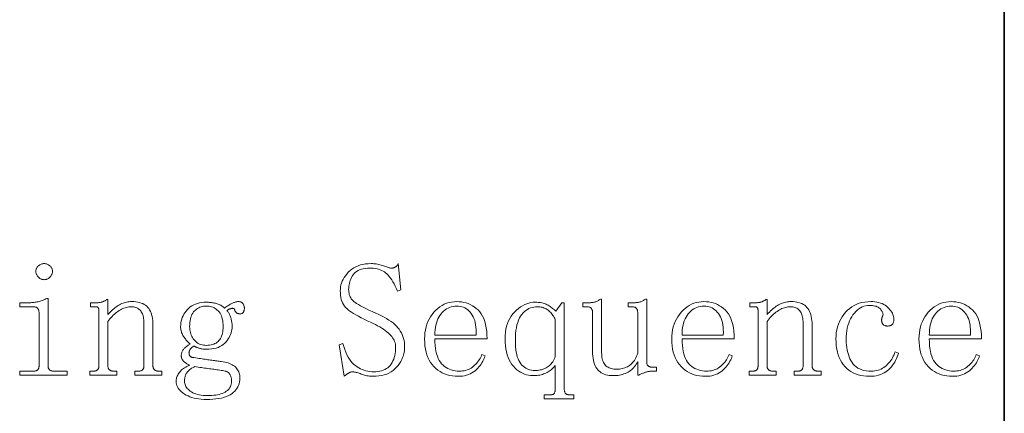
# Model space of a CAD drawing. Extents: x 1 to 297, y 1 to 210.
# Tile 165 of 171: x 270 to 297, y 82 to 92. Entities that reach past the tile are written whole.
import ezdxf

# ---------------------------------------------------------------- set-up
doc = ezdxf.new("R2010")
doc.units = 0

msp = doc.modelspace()

# ---------------------------------------------------------------- linework, layer by layer
at = {"color": 7, "lineweight": 35}
msp.add_line((296.685, 1.354), (296.685, 209.532), dxfattribs=at)
at = {"color": 7, "lineweight": 13}
for points in [[(271.116, 85.605), (271.133, 85.604), (271.15, 85.602), (271.166, 85.599), (271.182, 85.595), (271.198, 85.59), (271.213, 85.583), (271.228, 85.575), (271.242, 85.566), (271.257, 85.556), (271.27, 85.545), (271.283, 85.533), (271.295, 85.52), (271.305, 85.506), (271.314, 85.493), (271.322, 85.478), (271.328, 85.464), (271.333, 85.448), (271.336, 85.432), (271.338, 85.416), (271.339, 85.399), (271.338, 85.382), (271.336, 85.365), (271.333, 85.349), (271.328, 85.333), (271.322, 85.318), (271.314, 85.302), (271.305, 85.287), (271.295, 85.273), (271.283, 85.259), (271.27, 85.245), (271.257, 85.232), (271.242, 85.22), (271.228, 85.21), (271.213, 85.201), (271.198, 85.193), (271.182, 85.187), (271.166, 85.182), (271.15, 85.179), (271.133, 85.177), (271.116, 85.176), (271.099, 85.177), (271.083, 85.179), (271.066, 85.182), (271.05, 85.187), (271.035, 85.193), (271.019, 85.201), (271.005, 85.21), (270.99, 85.22), (270.976, 85.232), (270.962, 85.245), (270.949, 85.259), (270.937, 85.273), (270.927, 85.287), (270.918, 85.302), (270.91, 85.318), (270.904, 85.333), (270.899, 85.349), (270.896, 85.365), (270.894, 85.382), (270.893, 85.399), (270.894, 85.416), (270.896, 85.432), (270.899, 85.448), (270.904, 85.464), (270.91, 85.478), (270.918, 85.493), (270.927, 85.506), (270.937, 85.52), (270.949, 85.533), (270.962, 85.545), (270.976, 85.556), (270.99, 85.566), (271.005, 85.575), (271.019, 85.583), (271.035, 85.59), (271.05, 85.595), (271.066, 85.599), (271.083, 85.602), (271.099, 85.604)], [(279.808, 84.045), (279.718, 84.085), (279.634, 84.125), (279.556, 84.164), (279.484, 84.201), (279.418, 84.238), (279.357, 84.273), (279.302, 84.308), (279.253, 84.341), (279.21, 84.373), (279.173, 84.405), (279.141, 84.437), (279.112, 84.473), (279.086, 84.513), (279.064, 84.556), (279.045, 84.602), (279.029, 84.652), (279.017, 84.705), (279.009, 84.761), (279.004, 84.821), (279.002, 84.885), (279.004, 84.936), (279.01, 84.987), (279.021, 85.037), (279.036, 85.086), (279.055, 85.135), (279.079, 85.184), (279.107, 85.232), (279.139, 85.28), (279.175, 85.327), (279.216, 85.373), (279.261, 85.417), (279.309, 85.457), (279.361, 85.491), (279.416, 85.521), (279.475, 85.547), (279.538, 85.568), (279.604, 85.584), (279.674, 85.596), (279.748, 85.602), (279.825, 85.605), (279.859, 85.604), (279.893, 85.602), (279.926, 85.599), (279.959, 85.595), (279.992, 85.59), (280.024, 85.583), (280.056, 85.575), (280.088, 85.566), (280.119, 85.556), (280.15, 85.545), (280.18, 85.533), (280.209, 85.523), (280.235, 85.514), (280.26, 85.506), (280.283, 85.5), (280.305, 85.494), (280.324, 85.49), (280.342, 85.487), (280.359, 85.485), (280.373, 85.485), (280.383, 85.485), (280.393, 85.486), (280.403, 85.487), (280.413, 85.489), (280.423, 85.491), (280.432, 85.494), (280.441, 85.497), (280.45, 85.501), (280.459, 85.506), (280.468, 85.51), (280.476, 85.516), (280.484, 85.522), (280.492, 85.53), (280.5, 85.538), (280.508, 85.547), (280.516, 85.557), (280.523, 85.567), (280.531, 85.579), (280.538, 85.591), (280.545, 85.605), (280.613, 84.902), (280.528, 84.868), (280.497, 84.937), (280.465, 85.002), (280.434, 85.063), (280.403, 85.119), (280.371, 85.17), (280.339, 85.216), (280.307, 85.258), (280.275, 85.296), (280.243, 85.328), (280.21, 85.356), (280.177, 85.381), (280.141, 85.402), (280.104, 85.422), (280.065, 85.438), (280.024, 85.453), (279.981, 85.464), (279.936, 85.473), (279.889, 85.48), (279.841, 85.483), (279.79, 85.485), (279.727, 85.483), (279.668, 85.478), (279.613, 85.469), (279.563, 85.456), (279.516, 85.44), (279.474, 85.42), (279.435, 85.397), (279.401, 85.37), (279.371, 85.339), (279.345, 85.305), (279.322, 85.269), (279.301, 85.232), (279.283, 85.194), (279.268, 85.157), (279.255, 85.118), (279.244, 85.079), (279.235, 85.04), (279.229, 85), (279.226, 84.96), (279.225, 84.919), (279.226, 84.882), (279.229, 84.847), (279.235, 84.813), (279.243, 84.781), (279.253, 84.75), (279.265, 84.721), (279.279, 84.693), (279.296, 84.667), (279.315, 84.642), (279.336, 84.619), (279.362, 84.596), (279.396, 84.57), (279.438, 84.542), (279.487, 84.512), (279.544, 84.48), (279.609, 84.445), (279.681, 84.408), (279.761, 84.369), (279.849, 84.328), (279.945, 84.285), (280.025, 84.25), (280.1, 84.214), (280.171, 84.178), (280.237, 84.141), (280.298, 84.103), (280.355, 84.064), (280.407, 84.024), (280.455, 83.983), (280.498, 83.941), (280.536, 83.899), (280.57, 83.855), (280.601, 83.81), (280.628, 83.764), (280.651, 83.715), (280.671, 83.665), (280.687, 83.614), (280.7, 83.561), (280.709, 83.507), (280.714, 83.451), (280.716, 83.393), (280.714, 83.332), (280.708, 83.273), (280.697, 83.214), (280.682, 83.157), (280.663, 83.102), (280.639, 83.048), (280.611, 82.995), (280.579, 82.944), (280.543, 82.893), (280.502, 82.845), (280.457, 82.799), (280.408, 82.758), (280.356, 82.722), (280.299, 82.691), (280.238, 82.665), (280.174, 82.643), (280.105, 82.626), (280.033, 82.614), (279.956, 82.607), (279.876, 82.605), (279.842, 82.605), (279.809, 82.607), (279.776, 82.61), (279.743, 82.614), (279.711, 82.62), (279.68, 82.626), (279.649, 82.634), (279.618, 82.643), (279.588, 82.653), (279.559, 82.665), (279.53, 82.676), (279.503, 82.686), (279.477, 82.695), (279.452, 82.703), (279.428, 82.71), (279.406, 82.715), (279.384, 82.719), (279.364, 82.722), (279.345, 82.724), (279.328, 82.725), (279.317, 82.724), (279.307, 82.723), (279.297, 82.722), (279.286, 82.719), (279.276, 82.716), (279.266, 82.712), (279.256, 82.708), (279.245, 82.703), (279.235, 82.697), (279.225, 82.69), (279.214, 82.683), (279.203, 82.676), (279.192, 82.668), (279.181, 82.66), (279.169, 82.652), (279.157, 82.643), (279.144, 82.634), (279.131, 82.625), (279.118, 82.615), (279.105, 82.605), (278.968, 83.445), (279.07, 83.479), (279.095, 83.396), (279.122, 83.318), (279.151, 83.246), (279.181, 83.179), (279.214, 83.117), (279.248, 83.06), (279.285, 83.009), (279.323, 82.963), (279.363, 82.923), (279.405, 82.888), (279.448, 82.857), (279.493, 82.829), (279.539, 82.805), (279.586, 82.783), (279.634, 82.765), (279.683, 82.751), (279.734, 82.739), (279.786, 82.731), (279.839, 82.726), (279.893, 82.725), (279.95, 82.726), (280.004, 82.732), (280.055, 82.74), (280.103, 82.752), (280.148, 82.768), (280.191, 82.786), (280.23, 82.809), (280.266, 82.834), (280.3, 82.864), (280.33, 82.896), (280.358, 82.932), (280.383, 82.971), (280.405, 83.013), (280.424, 83.058), (280.44, 83.106), (280.453, 83.157), (280.463, 83.212), (280.47, 83.269), (280.475, 83.33), (280.476, 83.393), (280.474, 83.428), (280.47, 83.462), (280.461, 83.495), (280.45, 83.529), (280.435, 83.563), (280.417, 83.596), (280.396, 83.629), (280.372, 83.662), (280.344, 83.695), (280.313, 83.728), (280.279, 83.76), (280.241, 83.792), (280.199, 83.825), (280.154, 83.857), (280.105, 83.888), (280.053, 83.92), (279.997, 83.951), (279.938, 83.983), (279.874, 84.014)], [(270.979, 84.302), (270.979, 84.315), (270.978, 84.328), (270.976, 84.341), (270.973, 84.353), (270.97, 84.364), (270.967, 84.375), (270.962, 84.385), (270.957, 84.395), (270.951, 84.405), (270.945, 84.413), (270.937, 84.421), (270.929, 84.429), (270.919, 84.435), (270.909, 84.441), (270.898, 84.445), (270.885, 84.449), (270.871, 84.452), (270.857, 84.454), (270.841, 84.456), (270.825, 84.456), (270.465, 84.456), (270.465, 84.559), (270.636, 84.559), (270.667, 84.559), (270.697, 84.56), (270.727, 84.561), (270.757, 84.563), (270.786, 84.565), (270.815, 84.568), (270.844, 84.572), (270.872, 84.576), (270.9, 84.58), (270.928, 84.585), (270.955, 84.59), (270.982, 84.597), (271.008, 84.604), (271.035, 84.612), (271.06, 84.621), (271.086, 84.631), (271.111, 84.642), (271.136, 84.653), (271.161, 84.666), (271.185, 84.679), (271.219, 84.679), (271.219, 82.879), (271.219, 82.866), (271.221, 82.853), (271.223, 82.841), (271.226, 82.83), (271.23, 82.819), (271.234, 82.809), (271.24, 82.8), (271.246, 82.791), (271.254, 82.783), (271.262, 82.776), (271.271, 82.77), (271.28, 82.764), (271.29, 82.759), (271.3, 82.754), (271.311, 82.75), (271.323, 82.747), (271.334, 82.745), (271.347, 82.743), (271.36, 82.742), (271.373, 82.742), (271.733, 82.742), (271.733, 82.639), (270.465, 82.639), (270.465, 82.742), (270.825, 82.742), (270.841, 82.742), (270.857, 82.743), (270.871, 82.745), (270.885, 82.747), (270.898, 82.75), (270.909, 82.754), (270.919, 82.759), (270.929, 82.764), (270.937, 82.77), (270.945, 82.776), (270.951, 82.783), (270.957, 82.791), (270.962, 82.8), (270.967, 82.809), (270.97, 82.819), (270.973, 82.83), (270.976, 82.841), (270.978, 82.853), (270.979, 82.866), (270.979, 82.879)], [(272.333, 82.639), (272.333, 82.742), (272.419, 82.742), (272.436, 82.742), (272.451, 82.743), (272.466, 82.745), (272.479, 82.747), (272.492, 82.75), (272.503, 82.754), (272.514, 82.759), (272.523, 82.764), (272.532, 82.77), (272.539, 82.776), (272.546, 82.783), (272.551, 82.791), (272.556, 82.8), (272.561, 82.809), (272.565, 82.819), (272.568, 82.83), (272.57, 82.841), (272.572, 82.853), (272.573, 82.866), (272.573, 82.879), (272.573, 84.353), (272.573, 84.363), (272.573, 84.373), (272.572, 84.382), (272.571, 84.39), (272.569, 84.398), (272.567, 84.406), (272.565, 84.413), (272.562, 84.419), (272.559, 84.425), (272.556, 84.43), (272.552, 84.435), (272.548, 84.44), (272.543, 84.444), (272.537, 84.447), (272.53, 84.45), (272.523, 84.452), (272.515, 84.454), (272.507, 84.455), (272.497, 84.456), (272.488, 84.456), (272.35, 84.456), (272.35, 84.559), (272.47, 84.559), (272.487, 84.559), (272.504, 84.56), (272.521, 84.561), (272.538, 84.562), (272.554, 84.563), (272.57, 84.565), (272.586, 84.567), (272.602, 84.57), (272.618, 84.573), (272.633, 84.576), (272.649, 84.58), (272.664, 84.584), (272.679, 84.59), (272.694, 84.595), (272.708, 84.602), (272.723, 84.609), (272.737, 84.617), (272.751, 84.626), (272.765, 84.635), (272.779, 84.645), (272.813, 84.645), (272.813, 84.25), (272.844, 84.284), (272.875, 84.316), (272.906, 84.346), (272.937, 84.374), (272.968, 84.4), (272.998, 84.425), (273.029, 84.448), (273.06, 84.47), (273.091, 84.49), (273.122, 84.508), (273.153, 84.524), (273.184, 84.538), (273.216, 84.551), (273.248, 84.562), (273.28, 84.572), (273.313, 84.58), (273.346, 84.586), (273.38, 84.59), (273.413, 84.592), (273.448, 84.593), (273.504, 84.592), (273.558, 84.587), (273.609, 84.579), (273.656, 84.569), (273.7, 84.555), (273.742, 84.538), (273.78, 84.518), (273.815, 84.495), (273.847, 84.468), (273.876, 84.439), (273.902, 84.407), (273.925, 84.371), (273.946, 84.333), (273.964, 84.291), (273.979, 84.246), (273.991, 84.198), (274.001, 84.147), (274.008, 84.093), (274.012, 84.036), (274.013, 83.976), (274.013, 82.879), (274.014, 82.866), (274.015, 82.853), (274.017, 82.841), (274.02, 82.83), (274.024, 82.819), (274.029, 82.809), (274.034, 82.8), (274.041, 82.791), (274.048, 82.783), (274.056, 82.776), (274.065, 82.77), (274.074, 82.764), (274.084, 82.759), (274.095, 82.754), (274.105, 82.75), (274.117, 82.747), (274.129, 82.745), (274.141, 82.743), (274.154, 82.742), (274.168, 82.742), (274.253, 82.742), (274.253, 82.639), (273.533, 82.639), (273.533, 82.742), (273.619, 82.742), (273.636, 82.742), (273.651, 82.743), (273.666, 82.745), (273.679, 82.747), (273.692, 82.75), (273.703, 82.754), (273.714, 82.759), (273.723, 82.764), (273.732, 82.77), (273.739, 82.776), (273.745, 82.783), (273.751, 82.791), (273.756, 82.8), (273.761, 82.809), (273.765, 82.819), (273.768, 82.83), (273.77, 82.841), (273.772, 82.853), (273.773, 82.866), (273.773, 82.879), (273.773, 84.028), (273.772, 84.068), (273.77, 84.106), (273.766, 84.143), (273.76, 84.177), (273.752, 84.21), (273.742, 84.241), (273.731, 84.269), (273.718, 84.296), (273.704, 84.322), (273.688, 84.345), (273.67, 84.366), (273.65, 84.385), (273.628, 84.402), (273.605, 84.416), (273.58, 84.428), (273.554, 84.438), (273.526, 84.446), (273.496, 84.452), (273.464, 84.455), (273.43, 84.456), (273.399, 84.455), (273.368, 84.452), (273.337, 84.447), (273.306, 84.44), (273.274, 84.43), (273.242, 84.419), (273.21, 84.406), (273.178, 84.39), (273.146, 84.373), (273.113, 84.353), (273.081, 84.332), (273.049, 84.309), (273.018, 84.284), (272.987, 84.257), (272.957, 84.229), (272.927, 84.199), (272.898, 84.167), (272.869, 84.134), (272.841, 84.099), (272.813, 84.062), (272.813, 82.879), (272.814, 82.866), (272.815, 82.853), (272.817, 82.841), (272.82, 82.83), (272.824, 82.819), (272.829, 82.809), (272.834, 82.8), (272.841, 82.791), (272.848, 82.783), (272.856, 82.776), (272.865, 82.77), (272.874, 82.764), (272.884, 82.759), (272.895, 82.754), (272.905, 82.75), (272.917, 82.747), (272.929, 82.745), (272.941, 82.743), (272.954, 82.742), (272.968, 82.742), (273.053, 82.742), (273.053, 82.639)], [(275.83, 82.999), (275.88, 82.991), (275.928, 82.982), (275.972, 82.972), (276.014, 82.959), (276.053, 82.945), (276.09, 82.93), (276.123, 82.913), (276.154, 82.895), (276.182, 82.875), (276.208, 82.853), (276.23, 82.83), (276.251, 82.806), (276.269, 82.78), (276.284, 82.752), (276.298, 82.723), (276.308, 82.692), (276.317, 82.66), (276.323, 82.626), (276.326, 82.59), (276.328, 82.553), (276.325, 82.503), (276.319, 82.455), (276.308, 82.408), (276.293, 82.364), (276.274, 82.322), (276.25, 82.282), (276.223, 82.244), (276.19, 82.208), (276.154, 82.174), (276.113, 82.142), (276.068, 82.113), (276.018, 82.086), (275.962, 82.063), (275.902, 82.043), (275.837, 82.026), (275.767, 82.012), (275.691, 82.002), (275.611, 81.994), (275.526, 81.989), (275.436, 81.988), (275.365, 81.989), (275.298, 81.993), (275.232, 82.001), (275.17, 82.011), (275.11, 82.024), (275.053, 82.04), (274.999, 82.059), (274.948, 82.081), (274.899, 82.106), (274.853, 82.133), (274.811, 82.163), (274.773, 82.193), (274.74, 82.225), (274.711, 82.257), (274.686, 82.29), (274.666, 82.324), (274.65, 82.358), (274.639, 82.394), (274.633, 82.43), (274.63, 82.468), (274.631, 82.492), (274.634, 82.516), (274.638, 82.54), (274.644, 82.564), (274.652, 82.588), (274.661, 82.612), (274.672, 82.636), (274.685, 82.66), (274.7, 82.684), (274.716, 82.708), (274.734, 82.731), (274.755, 82.754), (274.777, 82.775), (274.801, 82.795), (274.828, 82.815), (274.856, 82.833), (274.887, 82.85), (274.919, 82.867), (274.954, 82.882), (274.99, 82.896), (274.97, 82.907), (274.951, 82.917), (274.933, 82.928), (274.915, 82.939), (274.898, 82.95), (274.882, 82.961), (274.867, 82.972), (274.853, 82.984), (274.84, 82.996), (274.828, 83.008), (274.816, 83.02), (274.806, 83.033), (274.797, 83.046), (274.789, 83.06), (274.783, 83.074), (274.777, 83.089), (274.773, 83.104), (274.77, 83.12), (274.768, 83.136), (274.768, 83.153), (274.768, 83.174), (274.77, 83.193), (274.774, 83.213), (274.779, 83.231), (274.785, 83.25), (274.792, 83.268), (274.801, 83.285), (274.811, 83.301), (274.823, 83.318), (274.836, 83.333), (274.85, 83.349), (274.865, 83.363), (274.88, 83.377), (274.896, 83.391), (274.913, 83.404), (274.931, 83.417), (274.949, 83.429), (274.968, 83.44), (274.987, 83.451), (275.008, 83.462), (274.987, 83.479), (274.967, 83.498), (274.948, 83.516), (274.929, 83.536), (274.911, 83.556), (274.893, 83.577), (274.876, 83.599), (274.859, 83.621), (274.843, 83.644), (274.828, 83.668), (274.813, 83.692), (274.8, 83.716), (274.788, 83.741), (274.778, 83.766), (274.77, 83.792), (274.763, 83.818), (274.757, 83.844), (274.753, 83.871), (274.751, 83.897), (274.75, 83.925), (274.752, 83.976), (274.758, 84.025), (274.767, 84.074), (274.779, 84.121), (274.795, 84.167), (274.815, 84.212), (274.839, 84.255), (274.866, 84.298), (274.896, 84.339), (274.93, 84.379), (274.968, 84.417), (275.008, 84.45), (275.052, 84.48), (275.098, 84.505), (275.147, 84.527), (275.199, 84.545), (275.254, 84.558), (275.312, 84.568), (275.372, 84.574), (275.436, 84.576), (275.463, 84.576), (275.491, 84.575), (275.518, 84.573), (275.544, 84.571), (275.571, 84.568), (275.598, 84.564), (275.624, 84.559), (275.65, 84.554), (275.676, 84.548), (275.702, 84.542), (275.727, 84.535), (275.752, 84.526), (275.775, 84.517), (275.798, 84.506), (275.82, 84.495), (275.841, 84.482), (275.861, 84.469), (275.88, 84.454), (275.899, 84.439), (275.916, 84.422), (275.94, 84.439), (275.963, 84.454), (275.986, 84.469), (276.008, 84.484), (276.03, 84.497), (276.051, 84.509), (276.072, 84.521), (276.092, 84.532), (276.111, 84.541), (276.13, 84.55), (276.149, 84.559), (276.167, 84.566), (276.185, 84.572), (276.202, 84.578), (276.218, 84.583), (276.234, 84.586), (276.25, 84.589), (276.265, 84.592), (276.279, 84.593), (276.293, 84.593), (276.31, 84.593), (276.326, 84.591), (276.34, 84.588), (276.354, 84.584), (276.366, 84.578), (276.378, 84.572), (276.388, 84.564), (276.397, 84.555), (276.406, 84.545), (276.413, 84.533), (276.42, 84.521), (276.426, 84.51), (276.431, 84.498), (276.435, 84.487), (276.439, 84.475), (276.442, 84.464), (276.444, 84.454), (276.446, 84.443), (276.447, 84.432), (276.448, 84.422), (276.447, 84.408), (276.447, 84.396), (276.445, 84.383), (276.443, 84.371), (276.441, 84.36), (276.438, 84.349), (276.435, 84.339), (276.431, 84.329), (276.427, 84.319), (276.422, 84.31), (276.416, 84.302), (276.41, 84.295), (276.403, 84.289), (276.394, 84.283), (276.385, 84.278), (276.376, 84.274), (276.365, 84.271), (276.353, 84.269), (276.341, 84.268), (276.328, 84.268), (276.317, 84.268), (276.308, 84.269), (276.298, 84.27), (276.289, 84.272), (276.28, 84.274), (276.272, 84.277), (276.264, 84.28), (276.256, 84.284), (276.249, 84.288), (276.242, 84.293), (276.235, 84.299), (276.229, 84.305), (276.223, 84.311), (276.217, 84.318), (276.212, 84.325), (276.207, 84.333), (276.202, 84.342), (276.198, 84.351), (276.194, 84.36), (276.19, 84.37), (276.187, 84.38), (276.182, 84.389), (276.176, 84.396), (276.17, 84.402), (276.163, 84.407), (276.154, 84.411), (276.145, 84.413), (276.136, 84.414), (276.125, 84.414), (276.113, 84.413), (276.101, 84.411), (276.089, 84.408), (276.076, 84.404), (276.064, 84.4), (276.051, 84.394), (276.038, 84.388), (276.025, 84.38), (276.012, 84.372), (275.998, 84.363), (275.985, 84.353), (275.998, 84.339), (276.011, 84.324), (276.023, 84.308), (276.034, 84.29), (276.045, 84.272), (276.055, 84.253), (276.064, 84.232), (276.072, 84.211), (276.08, 84.188), (276.088, 84.165), (276.094, 84.141), (276.1, 84.117), (276.105, 84.093), (276.109, 84.069), (276.113, 84.045), (276.116, 84.021), (276.119, 83.997), (276.12, 83.973), (276.121, 83.949), (276.122, 83.925), (276.12, 83.884), (276.115, 83.843), (276.107, 83.802), (276.096, 83.762), (276.081, 83.721), (276.063, 83.681), (276.042, 83.641), (276.018, 83.601), (275.99, 83.561), (275.959, 83.522), (275.924, 83.484), (275.886, 83.451), (275.844, 83.421), (275.797, 83.396), (275.747, 83.374), (275.693, 83.356), (275.634, 83.342), (275.572, 83.333), (275.506, 83.327), (275.436, 83.325), (275.416, 83.325), (275.396, 83.326), (275.376, 83.327), (275.357, 83.329), (275.338, 83.331), (275.319, 83.334), (275.301, 83.337), (275.283, 83.341), (275.265, 83.346), (275.248, 83.35), (275.231, 83.356), (275.215, 83.361), (275.199, 83.367), (275.184, 83.372), (275.17, 83.378), (275.157, 83.384), (275.144, 83.391), (275.132, 83.397), (275.121, 83.404), (275.11, 83.41), (275.097, 83.403), (275.084, 83.396), (275.072, 83.388), (275.061, 83.38), (275.05, 83.372), (275.04, 83.363), (275.031, 83.354), (275.023, 83.345), (275.015, 83.335), (275.008, 83.325), (275.001, 83.315), (274.995, 83.305), (274.99, 83.295), (274.986, 83.286), (274.982, 83.278), (274.979, 83.269), (274.976, 83.261), (274.975, 83.253), (274.974, 83.246), (274.973, 83.239), (274.974, 83.226), (274.975, 83.213), (274.976, 83.201), (274.979, 83.19), (274.982, 83.179), (274.986, 83.169), (274.99, 83.16), (274.995, 83.151), (275.001, 83.143), (275.008, 83.136), (275.015, 83.13), (275.023, 83.124), (275.031, 83.119), (275.04, 83.114), (275.05, 83.11), (275.061, 83.107), (275.072, 83.105), (275.084, 83.103), (275.097, 83.102), (275.11, 83.102), (275.155, 83.095), (275.198, 83.089), (275.24, 83.082), (275.282, 83.076), (275.323, 83.07), (275.362, 83.064), (275.401, 83.058), (275.44, 83.053), (275.477, 83.047), (275.513, 83.042), (275.549, 83.037), (275.584, 83.032), (275.617, 83.027), (275.65, 83.023), (275.683, 83.018), (275.714, 83.014), (275.744, 83.01), (275.774, 83.006), (275.803, 83.003)], [(274.99, 83.925), (274.992, 83.884), (274.995, 83.845), (275.001, 83.807), (275.01, 83.77), (275.02, 83.734), (275.034, 83.7), (275.049, 83.666), (275.067, 83.634), (275.088, 83.603), (275.11, 83.573), (275.135, 83.546), (275.162, 83.521), (275.19, 83.499), (275.22, 83.48), (275.252, 83.464), (275.285, 83.451), (275.32, 83.441), (275.357, 83.433), (275.396, 83.429), (275.436, 83.428), (275.48, 83.429), (275.521, 83.433), (275.56, 83.439), (275.597, 83.448), (275.631, 83.46), (275.663, 83.474), (275.694, 83.491), (275.721, 83.51), (275.747, 83.532), (275.77, 83.556), (275.792, 83.583), (275.811, 83.612), (275.827, 83.643), (275.842, 83.677), (275.854, 83.713), (275.864, 83.751), (275.872, 83.791), (275.877, 83.833), (275.881, 83.878), (275.882, 83.925), (275.881, 83.981), (275.877, 84.035), (275.87, 84.085), (275.861, 84.132), (275.85, 84.175), (275.836, 84.216), (275.819, 84.253), (275.8, 84.287), (275.778, 84.317), (275.753, 84.345), (275.727, 84.369), (275.699, 84.391), (275.671, 84.41), (275.641, 84.427), (275.61, 84.441), (275.577, 84.453), (275.544, 84.462), (275.509, 84.468), (275.473, 84.472), (275.436, 84.473), (275.399, 84.472), (275.363, 84.468), (275.328, 84.462), (275.295, 84.453), (275.263, 84.441), (275.231, 84.427), (275.202, 84.41), (275.173, 84.391), (275.145, 84.369), (275.119, 84.345), (275.095, 84.317), (275.073, 84.287), (275.053, 84.253), (275.037, 84.216), (275.023, 84.175), (275.011, 84.132), (275.002, 84.085), (274.996, 84.035), (274.992, 83.981)], [(281.522, 83.599), (281.524, 83.509), (281.529, 83.425), (281.538, 83.345), (281.551, 83.271), (281.567, 83.203), (281.587, 83.139), (281.61, 83.081), (281.637, 83.029), (281.668, 82.981), (281.702, 82.939), (281.739, 82.902), (281.778, 82.868), (281.82, 82.839), (281.864, 82.813), (281.91, 82.791), (281.958, 82.773), (282.008, 82.76), (282.061, 82.75), (282.116, 82.744), (282.173, 82.742), (282.217, 82.743), (282.26, 82.747), (282.301, 82.753), (282.341, 82.762), (282.379, 82.774), (282.416, 82.788), (282.452, 82.805), (282.486, 82.824), (282.519, 82.846), (282.55, 82.87), (282.58, 82.897), (282.609, 82.924), (282.635, 82.953), (282.66, 82.983), (282.683, 83.014), (282.705, 83.046), (282.724, 83.08), (282.742, 83.115), (282.759, 83.15), (282.773, 83.188), (282.859, 83.153), (282.847, 83.116), (282.833, 83.078), (282.817, 83.041), (282.797, 83.004), (282.775, 82.967), (282.751, 82.93), (282.724, 82.894), (282.694, 82.857), (282.662, 82.821), (282.628, 82.785), (282.59, 82.751), (282.55, 82.72), (282.508, 82.693), (282.463, 82.67), (282.415, 82.65), (282.365, 82.634), (282.313, 82.621), (282.257, 82.612), (282.199, 82.607), (282.139, 82.605), (282.062, 82.607), (281.987, 82.615), (281.916, 82.628), (281.847, 82.646), (281.781, 82.669), (281.718, 82.697), (281.658, 82.731), (281.601, 82.769), (281.547, 82.813), (281.496, 82.862), (281.449, 82.916), (281.407, 82.974), (281.369, 83.036), (281.337, 83.103), (281.31, 83.175), (281.287, 83.251), (281.27, 83.331), (281.258, 83.416), (281.25, 83.505), (281.248, 83.599), (281.25, 83.683), (281.258, 83.765), (281.27, 83.843), (281.287, 83.919), (281.31, 83.991), (281.337, 84.061), (281.369, 84.128), (281.407, 84.191), (281.449, 84.252), (281.496, 84.31), (281.547, 84.364), (281.6, 84.412), (281.655, 84.455), (281.713, 84.492), (281.773, 84.523), (281.835, 84.548), (281.899, 84.568), (281.965, 84.582), (282.034, 84.59), (282.105, 84.593), (282.169, 84.591), (282.232, 84.584), (282.292, 84.573), (282.352, 84.558), (282.409, 84.538), (282.465, 84.513), (282.519, 84.484), (282.571, 84.451), (282.622, 84.413), (282.67, 84.37), (282.716, 84.323), (282.757, 84.268), (282.793, 84.207), (282.824, 84.14), (282.85, 84.066), (282.872, 83.986), (282.889, 83.899), (282.901, 83.805), (282.908, 83.705), (282.91, 83.599)], [(282.619, 83.702), (282.621, 83.776), (282.619, 83.846), (282.615, 83.912), (282.607, 83.975), (282.595, 84.034), (282.581, 84.09), (282.563, 84.142), (282.542, 84.19), (282.518, 84.235), (282.49, 84.276), (282.46, 84.314), (282.428, 84.347), (282.395, 84.377), (282.359, 84.402), (282.321, 84.424), (282.282, 84.442), (282.24, 84.456), (282.197, 84.465), (282.152, 84.471), (282.105, 84.473), (282.054, 84.471), (282.006, 84.465), (281.959, 84.455), (281.914, 84.44), (281.871, 84.422), (281.83, 84.399), (281.791, 84.373), (281.754, 84.342), (281.718, 84.307), (281.685, 84.268), (281.654, 84.225), (281.626, 84.179), (281.602, 84.13), (281.58, 84.078), (281.563, 84.023), (281.548, 83.965), (281.536, 83.904), (281.528, 83.84), (281.523, 83.772), (281.522, 83.702)], [(284.968, 82.262), (284.968, 82.245), (284.969, 82.23), (284.971, 82.215), (284.974, 82.202), (284.978, 82.189), (284.983, 82.178), (284.989, 82.167), (284.995, 82.158), (285.002, 82.149), (285.01, 82.142), (285.019, 82.135), (285.029, 82.13), (285.038, 82.124), (285.049, 82.12), (285.06, 82.116), (285.071, 82.113), (285.083, 82.111), (285.095, 82.109), (285.108, 82.108), (285.122, 82.108), (285.225, 82.108), (285.225, 82.005), (284.436, 82.005), (284.436, 82.108), (284.573, 82.108), (284.59, 82.108), (284.605, 82.109), (284.62, 82.111), (284.634, 82.113), (284.646, 82.116), (284.658, 82.12), (284.668, 82.124), (284.677, 82.13), (284.686, 82.135), (284.693, 82.142), (284.7, 82.149), (284.706, 82.158), (284.711, 82.167), (284.715, 82.178), (284.719, 82.189), (284.722, 82.202), (284.724, 82.215), (284.726, 82.23), (284.727, 82.245), (284.728, 82.262), (284.728, 82.896), (284.707, 82.869), (284.685, 82.844), (284.662, 82.82), (284.638, 82.797), (284.614, 82.776), (284.589, 82.756), (284.563, 82.738), (284.536, 82.721), (284.508, 82.705), (284.479, 82.69), (284.449, 82.677), (284.418, 82.666), (284.386, 82.656), (284.353, 82.647), (284.318, 82.639), (284.283, 82.633), (284.246, 82.628), (284.207, 82.625), (284.168, 82.623), (284.128, 82.622), (284.07, 82.624), (284.014, 82.632), (283.959, 82.644), (283.905, 82.662), (283.853, 82.684), (283.803, 82.711), (283.753, 82.744), (283.705, 82.781), (283.659, 82.823), (283.613, 82.87), (283.571, 82.923), (283.533, 82.979), (283.5, 83.04), (283.471, 83.106), (283.446, 83.177), (283.426, 83.252), (283.41, 83.332), (283.399, 83.416), (283.393, 83.505), (283.39, 83.599), (283.393, 83.69), (283.401, 83.776), (283.414, 83.858), (283.432, 83.936), (283.455, 84.01), (283.483, 84.08), (283.516, 84.146), (283.555, 84.208), (283.599, 84.266), (283.648, 84.319), (283.699, 84.368), (283.752, 84.412), (283.805, 84.45), (283.859, 84.484), (283.913, 84.512), (283.968, 84.535), (284.024, 84.553), (284.081, 84.566), (284.138, 84.574), (284.196, 84.576), (284.233, 84.576), (284.269, 84.573), (284.304, 84.57), (284.337, 84.565), (284.37, 84.559), (284.401, 84.551), (284.431, 84.543), (284.459, 84.532), (284.487, 84.521), (284.513, 84.508), (284.539, 84.494), (284.564, 84.479), (284.588, 84.463), (284.612, 84.447), (284.635, 84.43), (284.658, 84.413), (284.681, 84.395), (284.703, 84.376), (284.724, 84.356), (284.745, 84.336), (284.899, 84.559), (284.968, 84.559)], [(284.728, 84.113), (284.713, 84.144), (284.698, 84.173), (284.682, 84.201), (284.664, 84.227), (284.646, 84.253), (284.627, 84.277), (284.606, 84.3), (284.585, 84.322), (284.562, 84.342), (284.539, 84.362), (284.514, 84.38), (284.489, 84.396), (284.462, 84.41), (284.435, 84.422), (284.406, 84.433), (284.376, 84.441), (284.346, 84.448), (284.314, 84.452), (284.281, 84.455), (284.248, 84.456), (284.2, 84.454), (284.154, 84.448), (284.11, 84.438), (284.067, 84.423), (284.025, 84.405), (283.984, 84.382), (283.945, 84.355), (283.907, 84.325), (283.871, 84.29), (283.836, 84.25), (283.804, 84.206), (283.774, 84.157), (283.749, 84.101), (283.726, 84.039), (283.708, 83.972), (283.692, 83.899), (283.68, 83.82), (283.672, 83.735), (283.666, 83.644), (283.665, 83.548), (283.666, 83.464), (283.671, 83.386), (283.678, 83.313), (283.688, 83.245), (283.701, 83.181), (283.717, 83.123), (283.736, 83.069), (283.758, 83.021), (283.783, 82.978), (283.81, 82.939), (283.84, 82.905), (283.872, 82.874), (283.905, 82.847), (283.939, 82.824), (283.975, 82.804), (284.013, 82.788), (284.052, 82.775), (284.093, 82.766), (284.135, 82.761), (284.179, 82.759), (284.216, 82.76), (284.253, 82.762), (284.288, 82.767), (284.323, 82.773), (284.357, 82.78), (284.39, 82.79), (284.422, 82.801), (284.453, 82.814), (284.484, 82.828), (284.513, 82.845), (284.542, 82.863), (284.568, 82.884), (284.594, 82.907), (284.617, 82.933), (284.64, 82.96), (284.66, 82.991), (284.679, 83.024), (284.697, 83.059), (284.713, 83.096), (284.728, 83.136)], [(286.356, 82.793), (286.397, 82.794), (286.436, 82.797), (286.474, 82.803), (286.511, 82.81), (286.547, 82.819), (286.581, 82.83), (286.615, 82.844), (286.647, 82.859), (286.678, 82.877), (286.708, 82.896), (286.736, 82.918), (286.763, 82.942), (286.788, 82.969), (286.812, 82.998), (286.834, 83.029), (286.855, 83.063), (286.874, 83.099), (286.891, 83.138), (286.907, 83.179), (286.922, 83.222), (286.922, 84.302), (286.922, 84.315), (286.92, 84.328), (286.919, 84.341), (286.916, 84.353), (286.913, 84.364), (286.909, 84.375), (286.905, 84.385), (286.9, 84.395), (286.894, 84.405), (286.888, 84.413), (286.88, 84.421), (286.872, 84.429), (286.862, 84.435), (286.852, 84.441), (286.84, 84.445), (286.828, 84.449), (286.814, 84.452), (286.8, 84.454), (286.784, 84.456), (286.768, 84.456), (286.665, 84.456), (286.665, 84.559), (286.768, 84.559), (286.788, 84.559), (286.808, 84.56), (286.828, 84.561), (286.847, 84.562), (286.866, 84.563), (286.885, 84.565), (286.903, 84.567), (286.921, 84.57), (286.939, 84.573), (286.956, 84.576), (286.973, 84.58), (286.99, 84.585), (287.008, 84.591), (287.025, 84.598), (287.042, 84.606), (287.059, 84.615), (287.076, 84.625), (287.093, 84.637), (287.11, 84.649), (287.128, 84.662), (287.162, 84.662), (287.162, 82.982), (287.162, 82.969), (287.164, 82.956), (287.166, 82.944), (287.169, 82.933), (287.173, 82.922), (287.177, 82.912), (287.183, 82.903), (287.189, 82.894), (287.197, 82.886), (287.205, 82.879), (287.214, 82.873), (287.223, 82.867), (287.233, 82.862), (287.243, 82.857), (287.254, 82.853), (287.265, 82.85), (287.277, 82.848), (287.29, 82.846), (287.303, 82.845), (287.316, 82.845), (287.419, 82.845), (287.419, 82.742), (287.316, 82.742), (287.299, 82.742), (287.282, 82.741), (287.265, 82.74), (287.248, 82.738), (287.23, 82.735), (287.213, 82.733), (287.196, 82.729), (287.179, 82.725), (287.162, 82.721), (287.145, 82.716), (287.127, 82.711), (287.11, 82.705), (287.092, 82.698), (287.073, 82.691), (287.055, 82.684), (287.036, 82.676), (287.016, 82.668), (286.997, 82.659), (286.977, 82.649), (286.956, 82.639), (286.922, 82.639), (286.922, 82.999), (286.904, 82.962), (286.884, 82.927), (286.863, 82.894), (286.84, 82.863), (286.815, 82.834), (286.788, 82.807), (286.76, 82.781), (286.73, 82.758), (286.698, 82.736), (286.665, 82.716), (286.63, 82.698), (286.594, 82.682), (286.557, 82.668), (286.519, 82.656), (286.48, 82.645), (286.44, 82.637), (286.399, 82.63), (286.357, 82.626), (286.314, 82.623), (286.27, 82.622), (286.217, 82.623), (286.166, 82.628), (286.118, 82.636), (286.073, 82.647), (286.03, 82.66), (285.991, 82.677), (285.954, 82.698), (285.919, 82.721), (285.888, 82.747), (285.859, 82.776), (285.833, 82.809), (285.81, 82.845), (285.789, 82.886), (285.771, 82.93), (285.756, 82.978), (285.744, 83.029), (285.734, 83.085), (285.727, 83.144), (285.723, 83.207), (285.722, 83.273), (285.722, 84.302), (285.721, 84.315), (285.72, 84.328), (285.719, 84.341), (285.716, 84.353), (285.713, 84.364), (285.709, 84.375), (285.705, 84.385), (285.7, 84.395), (285.694, 84.405), (285.688, 84.413), (285.68, 84.421), (285.672, 84.429), (285.662, 84.435), (285.652, 84.441), (285.64, 84.445), (285.628, 84.449), (285.614, 84.452), (285.6, 84.454), (285.584, 84.456), (285.568, 84.456), (285.465, 84.456), (285.465, 84.559), (285.568, 84.559), (285.588, 84.559), (285.608, 84.56), (285.628, 84.561), (285.647, 84.562), (285.666, 84.563), (285.685, 84.565), (285.703, 84.567), (285.721, 84.57), (285.739, 84.573), (285.756, 84.576), (285.773, 84.58), (285.79, 84.585), (285.808, 84.591), (285.825, 84.598), (285.842, 84.606), (285.859, 84.615), (285.876, 84.625), (285.893, 84.637), (285.91, 84.649), (285.928, 84.662), (285.962, 84.662), (285.962, 83.239), (285.963, 83.192), (285.966, 83.149), (285.971, 83.107), (285.978, 83.069), (285.988, 83.033), (285.999, 83), (286.012, 82.97), (286.028, 82.943), (286.045, 82.918), (286.065, 82.896), (286.086, 82.877), (286.109, 82.859), (286.134, 82.844), (286.161, 82.83), (286.189, 82.819), (286.219, 82.81), (286.251, 82.803), (286.284, 82.797), (286.319, 82.794)], [(288.105, 83.599), (288.107, 83.509), (288.112, 83.425), (288.121, 83.345), (288.133, 83.271), (288.15, 83.203), (288.169, 83.139), (288.193, 83.081), (288.22, 83.029), (288.25, 82.981), (288.285, 82.939), (288.322, 82.902), (288.361, 82.868), (288.403, 82.839), (288.447, 82.813), (288.493, 82.791), (288.541, 82.773), (288.591, 82.76), (288.644, 82.75), (288.699, 82.744), (288.756, 82.742), (288.8, 82.743), (288.843, 82.747), (288.884, 82.753), (288.923, 82.762), (288.962, 82.774), (288.999, 82.788), (289.035, 82.805), (289.069, 82.824), (289.102, 82.846), (289.133, 82.87), (289.163, 82.897), (289.192, 82.924), (289.218, 82.953), (289.243, 82.983), (289.266, 83.014), (289.288, 83.046), (289.307, 83.08), (289.325, 83.115), (289.342, 83.15), (289.356, 83.188), (289.442, 83.153), (289.43, 83.116), (289.416, 83.078), (289.399, 83.041), (289.38, 83.004), (289.358, 82.967), (289.334, 82.93), (289.307, 82.894), (289.277, 82.857), (289.245, 82.821), (289.21, 82.785), (289.173, 82.751), (289.133, 82.72), (289.091, 82.693), (289.046, 82.67), (288.998, 82.65), (288.948, 82.634), (288.895, 82.621), (288.84, 82.612), (288.782, 82.607), (288.722, 82.605), (288.644, 82.607), (288.57, 82.615), (288.498, 82.628), (288.43, 82.646), (288.364, 82.669), (288.301, 82.697), (288.241, 82.731), (288.184, 82.769), (288.13, 82.813), (288.079, 82.862), (288.032, 82.916), (287.99, 82.974), (287.952, 83.036), (287.92, 83.103), (287.893, 83.175), (287.87, 83.251), (287.853, 83.331), (287.84, 83.416), (287.833, 83.505), (287.83, 83.599), (287.833, 83.683), (287.84, 83.765), (287.853, 83.843), (287.87, 83.919), (287.893, 83.991), (287.92, 84.061), (287.952, 84.128), (287.99, 84.191), (288.032, 84.252), (288.079, 84.31), (288.13, 84.364), (288.183, 84.412), (288.238, 84.455), (288.296, 84.492), (288.355, 84.523), (288.417, 84.548), (288.482, 84.568), (288.548, 84.582), (288.617, 84.59), (288.688, 84.593), (288.752, 84.591), (288.814, 84.584), (288.875, 84.573), (288.934, 84.558), (288.992, 84.538), (289.048, 84.513), (289.102, 84.484), (289.154, 84.451), (289.204, 84.413), (289.253, 84.37), (289.299, 84.323), (289.34, 84.268), (289.376, 84.207), (289.407, 84.14), (289.433, 84.066), (289.455, 83.986), (289.472, 83.899), (289.484, 83.805), (289.491, 83.705), (289.493, 83.599)], [(289.202, 83.702), (289.204, 83.776), (289.202, 83.846), (289.197, 83.912), (289.189, 83.975), (289.178, 84.034), (289.164, 84.09), (289.146, 84.142), (289.125, 84.19), (289.101, 84.235), (289.073, 84.276), (289.043, 84.314), (289.011, 84.347), (288.977, 84.377), (288.942, 84.402), (288.904, 84.424), (288.864, 84.442), (288.823, 84.456), (288.78, 84.465), (288.735, 84.471), (288.688, 84.473), (288.637, 84.471), (288.588, 84.465), (288.542, 84.455), (288.497, 84.44), (288.454, 84.422), (288.413, 84.399), (288.374, 84.373), (288.336, 84.342), (288.301, 84.307), (288.268, 84.268), (288.237, 84.225), (288.209, 84.179), (288.185, 84.13), (288.163, 84.078), (288.145, 84.023), (288.131, 83.965), (288.119, 83.904), (288.111, 83.84), (288.106, 83.772), (288.105, 83.702)], [(289.888, 82.639), (289.888, 82.742), (289.973, 82.742), (289.99, 82.742), (290.005, 82.743), (290.02, 82.745), (290.034, 82.747), (290.046, 82.75), (290.058, 82.754), (290.068, 82.759), (290.077, 82.764), (290.086, 82.77), (290.093, 82.776), (290.1, 82.783), (290.106, 82.791), (290.111, 82.8), (290.115, 82.809), (290.119, 82.819), (290.122, 82.83), (290.124, 82.841), (290.126, 82.853), (290.127, 82.866), (290.128, 82.879), (290.128, 84.353), (290.127, 84.363), (290.127, 84.373), (290.126, 84.382), (290.125, 84.39), (290.123, 84.398), (290.121, 84.406), (290.119, 84.413), (290.117, 84.419), (290.114, 84.425), (290.11, 84.43), (290.107, 84.435), (290.102, 84.44), (290.097, 84.444), (290.091, 84.447), (290.085, 84.45), (290.077, 84.452), (290.07, 84.454), (290.061, 84.455), (290.052, 84.456), (290.042, 84.456), (289.905, 84.456), (289.905, 84.559), (290.025, 84.559), (290.042, 84.559), (290.059, 84.56), (290.075, 84.561), (290.092, 84.562), (290.108, 84.563), (290.124, 84.565), (290.141, 84.567), (290.156, 84.57), (290.172, 84.573), (290.188, 84.576), (290.203, 84.58), (290.218, 84.584), (290.233, 84.59), (290.248, 84.595), (290.263, 84.602), (290.277, 84.609), (290.291, 84.617), (290.305, 84.626), (290.319, 84.635), (290.333, 84.645), (290.368, 84.645), (290.368, 84.25), (290.398, 84.284), (290.429, 84.316), (290.46, 84.346), (290.491, 84.374), (290.522, 84.4), (290.553, 84.425), (290.584, 84.448), (290.614, 84.47), (290.645, 84.49), (290.676, 84.508), (290.707, 84.524), (290.739, 84.538), (290.77, 84.551), (290.802, 84.562), (290.835, 84.572), (290.867, 84.58), (290.901, 84.586), (290.934, 84.59), (290.968, 84.592), (291.002, 84.593), (291.059, 84.592), (291.112, 84.587), (291.163, 84.579), (291.21, 84.569), (291.255, 84.555), (291.296, 84.538), (291.334, 84.518), (291.369, 84.495), (291.401, 84.468), (291.43, 84.439), (291.456, 84.407), (291.48, 84.371), (291.5, 84.333), (291.518, 84.291), (291.533, 84.246), (291.546, 84.198), (291.555, 84.147), (291.562, 84.093), (291.566, 84.036), (291.568, 83.976), (291.568, 82.879), (291.568, 82.866), (291.569, 82.853), (291.571, 82.841), (291.574, 82.83), (291.578, 82.819), (291.583, 82.809), (291.589, 82.8), (291.595, 82.791), (291.602, 82.783), (291.61, 82.776), (291.619, 82.77), (291.629, 82.764), (291.638, 82.759), (291.649, 82.754), (291.66, 82.75), (291.671, 82.747), (291.683, 82.745), (291.695, 82.743), (291.708, 82.742), (291.722, 82.742), (291.808, 82.742), (291.808, 82.639), (291.088, 82.639), (291.088, 82.742), (291.173, 82.742), (291.19, 82.742), (291.206, 82.743), (291.22, 82.745), (291.234, 82.747), (291.246, 82.75), (291.258, 82.754), (291.268, 82.759), (291.277, 82.764), (291.286, 82.77), (291.293, 82.776), (291.3, 82.783), (291.306, 82.791), (291.311, 82.8), (291.315, 82.809), (291.319, 82.819), (291.322, 82.83), (291.324, 82.841), (291.326, 82.853), (291.327, 82.866), (291.328, 82.879), (291.328, 84.028), (291.327, 84.068), (291.324, 84.106), (291.32, 84.143), (291.314, 84.177), (291.306, 84.21), (291.297, 84.241), (291.286, 84.269), (291.273, 84.296), (291.258, 84.322), (291.242, 84.345), (291.224, 84.366), (291.204, 84.385), (291.183, 84.402), (291.16, 84.416), (291.135, 84.428), (291.108, 84.438), (291.08, 84.446), (291.05, 84.452), (291.018, 84.455), (290.985, 84.456), (290.954, 84.455), (290.923, 84.452), (290.891, 84.447), (290.86, 84.44), (290.828, 84.43), (290.796, 84.419), (290.764, 84.406), (290.732, 84.39), (290.7, 84.373), (290.668, 84.353), (290.635, 84.332), (290.603, 84.309), (290.572, 84.284), (290.541, 84.257), (290.511, 84.229), (290.481, 84.199), (290.452, 84.167), (290.423, 84.134), (290.395, 84.099), (290.368, 84.062), (290.368, 82.879), (290.368, 82.866), (290.369, 82.853), (290.371, 82.841), (290.374, 82.83), (290.378, 82.819), (290.383, 82.809), (290.389, 82.8), (290.395, 82.791), (290.402, 82.783), (290.41, 82.776), (290.419, 82.77), (290.429, 82.764), (290.438, 82.759), (290.449, 82.754), (290.46, 82.75), (290.471, 82.747), (290.483, 82.745), (290.495, 82.743), (290.508, 82.742), (290.522, 82.742), (290.608, 82.742), (290.608, 82.639)], [(293.419, 84.096), (293.419, 84.106), (293.419, 84.115), (293.42, 84.124), (293.42, 84.132), (293.421, 84.139), (293.422, 84.146), (293.423, 84.151), (293.424, 84.157), (293.426, 84.161), (293.428, 84.165), (293.429, 84.169), (293.431, 84.173), (293.433, 84.178), (293.436, 84.184), (293.438, 84.19), (293.441, 84.198), (293.444, 84.206), (293.447, 84.214), (293.45, 84.223), (293.453, 84.233), (293.456, 84.247), (293.456, 84.262), (293.454, 84.277), (293.451, 84.292), (293.445, 84.308), (293.437, 84.325), (293.427, 84.342), (293.415, 84.36), (293.401, 84.378), (293.385, 84.396), (293.366, 84.414), (293.346, 84.43), (293.322, 84.444), (293.297, 84.457), (293.269, 84.467), (293.239, 84.475), (293.206, 84.482), (293.171, 84.487), (293.133, 84.49), (293.093, 84.49), (293.043, 84.488), (292.993, 84.481), (292.946, 84.468), (292.9, 84.451), (292.855, 84.428), (292.812, 84.401), (292.771, 84.369), (292.731, 84.331), (292.693, 84.289), (292.656, 84.242), (292.622, 84.191), (292.591, 84.136), (292.564, 84.078), (292.541, 84.017), (292.521, 83.953), (292.505, 83.885), (292.492, 83.814), (292.483, 83.74), (292.478, 83.663), (292.476, 83.582), (292.478, 83.508), (292.482, 83.437), (292.49, 83.369), (292.501, 83.304), (292.515, 83.241), (292.532, 83.182), (292.552, 83.125), (292.575, 83.072), (292.601, 83.021), (292.63, 82.973), (292.663, 82.929), (292.7, 82.89), (292.741, 82.855), (292.787, 82.825), (292.836, 82.8), (292.89, 82.779), (292.947, 82.763), (293.009, 82.751), (293.075, 82.744), (293.145, 82.742), (293.192, 82.743), (293.238, 82.748), (293.282, 82.756), (293.324, 82.767), (293.365, 82.78), (293.405, 82.797), (293.443, 82.818), (293.479, 82.841), (293.514, 82.867), (293.548, 82.896), (293.579, 82.928), (293.609, 82.96), (293.637, 82.993), (293.663, 83.028), (293.687, 83.063), (293.709, 83.1), (293.729, 83.137), (293.748, 83.176), (293.764, 83.216), (293.779, 83.256), (293.865, 83.222), (293.85, 83.171), (293.832, 83.122), (293.813, 83.075), (293.791, 83.029), (293.766, 82.984), (293.739, 82.941), (293.71, 82.9), (293.678, 82.86), (293.644, 82.822), (293.608, 82.785), (293.568, 82.751), (293.527, 82.72), (293.482, 82.693), (293.435, 82.67), (293.385, 82.65), (293.332, 82.634), (293.276, 82.621), (293.218, 82.612), (293.157, 82.607), (293.093, 82.605), (293.013, 82.607), (292.936, 82.615), (292.862, 82.628), (292.792, 82.646), (292.725, 82.669), (292.661, 82.697), (292.601, 82.731), (292.545, 82.769), (292.492, 82.813), (292.442, 82.862), (292.396, 82.916), (292.355, 82.974), (292.319, 83.036), (292.288, 83.103), (292.262, 83.175), (292.24, 83.251), (292.223, 83.331), (292.211, 83.416), (292.204, 83.505), (292.202, 83.599), (292.204, 83.683), (292.212, 83.765), (292.225, 83.843), (292.243, 83.919), (292.266, 83.991), (292.294, 84.061), (292.328, 84.128), (292.366, 84.191), (292.41, 84.252), (292.459, 84.31), (292.512, 84.364), (292.568, 84.412), (292.627, 84.455), (292.689, 84.492), (292.755, 84.523), (292.823, 84.548), (292.895, 84.568), (292.969, 84.582), (293.047, 84.59), (293.128, 84.593), (293.185, 84.592), (293.239, 84.587), (293.291, 84.579), (293.34, 84.569), (293.387, 84.555), (293.431, 84.538), (293.473, 84.518), (293.512, 84.495), (293.548, 84.468), (293.582, 84.439), (293.613, 84.408), (293.64, 84.377), (293.665, 84.346), (293.686, 84.316), (293.704, 84.285), (293.719, 84.254), (293.73, 84.223), (293.738, 84.192), (293.743, 84.161), (293.745, 84.13), (293.744, 84.111), (293.743, 84.092), (293.741, 84.074), (293.738, 84.058), (293.734, 84.043), (293.729, 84.029), (293.724, 84.016), (293.717, 84.004), (293.71, 83.994), (293.702, 83.985), (293.693, 83.977), (293.683, 83.969), (293.672, 83.963), (293.661, 83.957), (293.648, 83.953), (293.635, 83.949), (293.621, 83.946), (293.606, 83.944), (293.59, 83.942), (293.573, 83.942), (293.56, 83.942), (293.547, 83.944), (293.534, 83.946), (293.523, 83.949), (293.511, 83.953), (293.5, 83.957), (293.49, 83.963), (293.48, 83.969), (293.471, 83.977), (293.462, 83.985), (293.454, 83.994), (293.446, 84.003), (293.44, 84.013), (293.434, 84.023), (293.43, 84.034), (293.426, 84.045), (293.423, 84.057), (293.421, 84.07), (293.419, 84.083)], [(294.688, 83.599), (294.689, 83.509), (294.695, 83.425), (294.704, 83.345), (294.716, 83.271), (294.733, 83.203), (294.752, 83.139), (294.776, 83.081), (294.803, 83.029), (294.833, 82.981), (294.868, 82.939), (294.905, 82.902), (294.944, 82.868), (294.986, 82.839), (295.029, 82.813), (295.075, 82.791), (295.124, 82.773), (295.174, 82.76), (295.227, 82.75), (295.282, 82.744), (295.339, 82.742), (295.383, 82.743), (295.425, 82.747), (295.467, 82.753), (295.506, 82.762), (295.545, 82.774), (295.582, 82.788), (295.617, 82.805), (295.652, 82.824), (295.685, 82.846), (295.716, 82.87), (295.746, 82.897), (295.774, 82.924), (295.801, 82.953), (295.826, 82.983), (295.849, 83.014), (295.87, 83.046), (295.89, 83.08), (295.908, 83.115), (295.924, 83.15), (295.939, 83.188), (296.025, 83.153), (296.013, 83.116), (295.999, 83.078), (295.982, 83.041), (295.963, 83.004), (295.941, 82.967), (295.917, 82.93), (295.89, 82.894), (295.86, 82.857), (295.828, 82.821), (295.793, 82.785), (295.756, 82.751), (295.716, 82.72), (295.674, 82.693), (295.629, 82.67), (295.581, 82.65), (295.531, 82.634), (295.478, 82.621), (295.423, 82.612), (295.365, 82.607), (295.305, 82.605), (295.227, 82.607), (295.153, 82.615), (295.081, 82.628), (295.013, 82.646), (294.947, 82.669), (294.884, 82.697), (294.824, 82.731), (294.767, 82.769), (294.713, 82.813), (294.662, 82.862), (294.615, 82.916), (294.572, 82.974), (294.535, 83.036), (294.503, 83.103), (294.475, 83.175), (294.453, 83.251), (294.436, 83.331), (294.423, 83.416), (294.416, 83.505), (294.413, 83.599), (294.416, 83.683), (294.423, 83.765), (294.436, 83.843), (294.453, 83.919), (294.475, 83.991), (294.503, 84.061), (294.535, 84.128), (294.572, 84.191), (294.615, 84.252), (294.662, 84.31), (294.713, 84.364), (294.766, 84.412), (294.821, 84.455), (294.879, 84.492), (294.938, 84.523), (295, 84.548), (295.064, 84.568), (295.131, 84.582), (295.2, 84.59), (295.27, 84.593), (295.335, 84.591), (295.397, 84.584), (295.458, 84.573), (295.517, 84.558), (295.575, 84.538), (295.63, 84.513), (295.684, 84.484), (295.737, 84.451), (295.787, 84.413), (295.836, 84.37), (295.882, 84.323), (295.923, 84.268), (295.959, 84.207), (295.99, 84.14), (296.016, 84.066), (296.038, 83.986), (296.055, 83.899), (296.067, 83.805), (296.074, 83.705), (296.076, 83.599)], [(295.785, 83.702), (295.786, 83.776), (295.785, 83.846), (295.78, 83.912), (295.772, 83.975), (295.761, 84.034), (295.747, 84.09), (295.729, 84.142), (295.708, 84.19), (295.684, 84.235), (295.656, 84.276), (295.626, 84.314), (295.594, 84.347), (295.56, 84.377), (295.524, 84.402), (295.487, 84.424), (295.447, 84.442), (295.406, 84.456), (295.363, 84.465), (295.317, 84.471), (295.27, 84.473), (295.22, 84.471), (295.171, 84.465), (295.125, 84.455), (295.08, 84.44), (295.037, 84.422), (294.996, 84.399), (294.957, 84.373), (294.919, 84.342), (294.884, 84.307), (294.85, 84.268), (294.819, 84.225), (294.792, 84.179), (294.767, 84.13), (294.746, 84.078), (294.728, 84.023), (294.714, 83.965), (294.702, 83.904), (294.694, 83.84), (294.689, 83.772), (294.688, 83.702)], [(275.128, 82.862), (275.098, 82.848), (275.07, 82.833), (275.043, 82.818), (275.019, 82.803), (274.997, 82.787), (274.976, 82.77), (274.958, 82.753), (274.941, 82.736), (274.926, 82.718), (274.913, 82.699), (274.902, 82.68), (274.892, 82.66), (274.883, 82.639), (274.875, 82.617), (274.868, 82.594), (274.863, 82.57), (274.859, 82.546), (274.856, 82.521), (274.854, 82.495), (274.853, 82.468), (274.855, 82.44), (274.859, 82.413), (274.867, 82.387), (274.878, 82.361), (274.892, 82.335), (274.909, 82.309), (274.929, 82.284), (274.952, 82.259), (274.978, 82.235), (275.008, 82.21), (275.04, 82.188), (275.075, 82.167), (275.114, 82.149), (275.156, 82.134), (275.2, 82.12), (275.248, 82.11), (275.299, 82.101), (275.353, 82.095), (275.41, 82.092), (275.47, 82.09), (275.527, 82.091), (275.582, 82.094), (275.634, 82.099), (275.684, 82.106), (275.732, 82.114), (275.777, 82.124), (275.82, 82.137), (275.86, 82.151), (275.898, 82.167), (275.933, 82.185), (275.966, 82.205), (275.995, 82.226), (276.021, 82.25), (276.043, 82.275), (276.062, 82.303), (276.077, 82.332), (276.089, 82.363), (276.098, 82.396), (276.103, 82.431), (276.105, 82.468), (276.104, 82.491), (276.103, 82.514), (276.101, 82.535), (276.098, 82.555), (276.094, 82.575), (276.089, 82.593), (276.084, 82.61), (276.077, 82.627), (276.07, 82.642), (276.062, 82.656), (276.053, 82.669), (276.043, 82.682), (276.032, 82.693), (276.021, 82.703), (276.008, 82.712), (275.995, 82.72), (275.981, 82.727), (275.966, 82.733), (275.95, 82.738), (275.933, 82.742), (275.899, 82.749), (275.863, 82.755), (275.827, 82.762), (275.791, 82.768), (275.753, 82.774), (275.715, 82.78), (275.676, 82.786), (275.637, 82.791), (275.597, 82.797), (275.556, 82.802), (275.515, 82.807), (275.473, 82.813), (275.431, 82.818), (275.389, 82.824), (275.346, 82.83), (275.303, 82.836), (275.26, 82.842), (275.216, 82.849), (275.172, 82.855)]]:
    msp.add_lwpolyline(points, close=True, dxfattribs=at)

doc.saveas('drawing.dxf')
